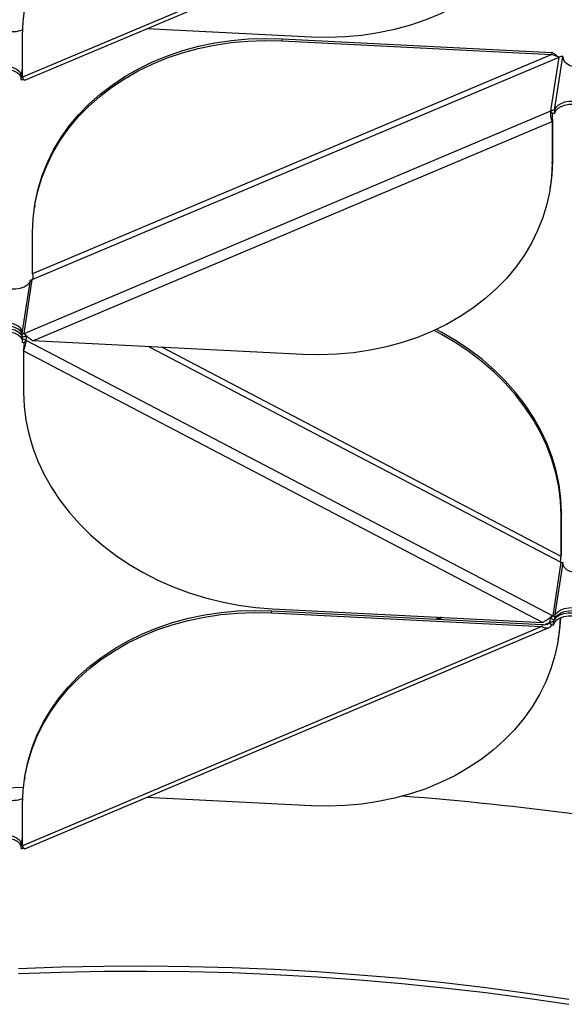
# Model space of a CAD drawing. Header units: millimetres. Extents: x 5 to 415, y 2 to 292.
# Tile 52 of 82: x 277 to 285, y 162 to 177. Entities that reach past the tile are written whole.
import ezdxf

# ---------------------------------------------------------------- set-up
doc = ezdxf.new("R2010")
doc.units = ezdxf.units.MM

msp = doc.modelspace()

# ---------------------------------------------------------------- linework, layer by layer
at = {"color": 7, "linetype": 'Continuous', "lineweight": 25}
for p, q in [((285.029, 180.0282), (276.7226, 176.5176)), ((276.7597, 176.4676), (285.1462, 180.0121)), ((281.3403, 177.1585), (278.7094, 177.2916)), ((276.7226, 176.5176), (276.7226, 177.1823)), ((280.8752, 177.1313), (280.87, 177.0968)), ((280.87, 177.0968), (285.1917, 176.8782)), ((280.8752, 177.1313), (285.1969, 176.9127)), ((285.1917, 176.8782), (285.1969, 176.9127)), ((276.88, 173.2765), (285.306, 176.8376)), ((285.1917, 176.8782), (276.8853, 173.3675)), ((285.175, 175.975), (285.306, 176.8376)), ((285.2348, 175.9851), (285.3657, 176.8477)), ((285.3657, 176.8253), (285.3657, 176.8477)), ((276.7032, 176.525), (276.7226, 176.6528)), ((276.7032, 176.476), (276.7032, 176.525)), ((276.7491, 172.4138), (285.175, 175.975)), ((285.2049, 175.9311), (285.175, 175.975)), ((285.2348, 175.9851), (285.2348, 175.9361)), ((276.888, 172.2948), (285.1944, 175.8055)), ((285.1996, 175.84), (285.1944, 175.8055)), ((285.1944, 175.8055), (285.1944, 175.1407)), ((285.1996, 175.84), (285.1996, 175.1752)), ((285.1944, 175.1407), (285.1996, 175.1752)), ((285.1644, 174.742), (285.1696, 174.7765)), ((276.9205, 174.4655), (276.9153, 174.431)), ((276.8853, 173.3675), (276.8853, 174.0323)), ((276.7491, 172.4138), (276.88, 173.2765)), ((276.8501, 173.2714), (276.8493, 173.2656)), ((276.7201, 172.4146), (276.8493, 173.2656)), ((276.7201, 172.4146), (276.7192, 172.4088)), ((276.7192, 172.3598), (276.7192, 172.4088)), ((276.7254, 172.3596), (276.7201, 172.3247)), ((276.7491, 172.4138), (276.7789, 172.3699)), ((276.7887, 172.3669), (276.7789, 172.3028)), ((276.7192, 172.3189), (276.7201, 172.3247)), ((276.7192, 172.3189), (276.7192, 172.2699)), ((276.7438, 172.1708), (276.7386, 172.1363)), ((276.7789, 172.3028), (276.7491, 172.2619)), ((276.7789, 172.3028), (285.2049, 167.889)), ((281.2097, 172.0762), (276.888, 172.2948)), ((278.7518, 172.2005), (285.3358, 168.7516)), ((285.3411, 168.8427), (278.9501, 172.1905)), ((276.7386, 172.1363), (285.045, 167.7851)), ((276.7386, 172.1363), (276.7386, 171.4715)), ((285.3463, 169.5419), (285.3411, 169.5074)), ((285.3411, 168.8427), (285.3411, 169.5074)), ((285.3463, 168.8772), (285.3463, 169.5419)), ((285.3411, 168.8427), (285.3463, 168.8772)), ((285.3358, 168.7516), (285.2049, 167.889)), ((285.3657, 168.7436), (285.2348, 167.8809)), ((285.3657, 168.7212), (285.3657, 168.7436)), ((280.7073, 167.9375), (280.7125, 167.972)), ((280.7073, 167.9375), (285.029, 167.7189)), ((280.7125, 167.972), (285.0342, 167.7534)), ((280.7233, 168.0038), (285.045, 167.7851)), ((283.4116, 167.8678), (283.3434, 167.8389)), ((283.4478, 167.8659), (283.3796, 167.8371)), ((285.0342, 167.7534), (285.029, 167.7189)), ((285.159, 167.7819), (285.0824, 167.7495)), ((285.159, 167.7819), (285.1689, 167.8469)), ((285.1889, 167.7379), (285.159, 167.7819)), ((285.175, 167.8481), (285.2049, 167.889)), ((285.2196, 167.7978), (285.2188, 167.792)), ((285.2188, 167.792), (285.2188, 167.743)), ((285.2196, 167.7978), (285.2249, 167.8328)), ((285.2196, 167.7978), (285.2327, 167.8321)), ((285.2196, 167.7488), (285.2196, 167.7978)), ((285.2348, 167.8809), (285.2348, 167.8319)), ((285.029, 167.7189), (276.7226, 164.2083)), ((276.7597, 164.1583), (285.1462, 167.7028)), ((285.2196, 167.7488), (285.2188, 167.743)), ((285.295, 167.515), (285.3003, 167.5495)), ((276.7578, 165.3063), (276.7526, 165.2718)), ((276.736, 165.14), (276.4535, 165.1298)), ((281.3403, 164.8492), (278.7094, 164.9823)), ((276.7226, 164.2083), (276.7226, 164.873)), ((276.7032, 164.2156), (276.7226, 164.3435)), ((276.7032, 164.1666), (276.7032, 164.2156))]:
    msp.add_line(p, q, dxfattribs=at)
at = {"color": 7, "linetype": 'Continuous', "lineweight": 25, "flags": 128}
for points in [[(276.7226, 177.1823), (276.7319, 177.4048), (276.7597, 177.6252), (276.8059, 177.8426), (276.8703, 178.0561), (276.9526, 178.2645), (277.0525, 178.4669), (277.1693, 178.6624), (277.3027, 178.85), (277.4519, 179.029), (277.6163, 179.1984), (277.7951, 179.3574), (277.9875, 179.5054), (278.1926, 179.6416), (278.4094, 179.7653), (278.6369, 179.8762), (278.8741, 179.9735), (279.1198, 180.0568), (279.3729, 180.1258), (279.6322, 180.1802), (279.8966, 180.2196), (280.1647, 180.2439), (280.4354, 180.253), (280.7073, 180.2469)], [(285.3245, 180.1668), (285.3158, 180.0007), (285.2879, 179.7802), (285.2417, 179.5628), (285.1773, 179.3494), (285.095, 179.141), (284.9952, 178.9385), (284.8783, 178.7431), (284.745, 178.5554), (284.5957, 178.3765), (284.4313, 178.2071), (284.2525, 178.048), (284.0601, 177.9001), (283.855, 177.7639), (283.6382, 177.6401), (283.4107, 177.5293), (283.1736, 177.432), (282.9279, 177.3486), (282.6747, 177.2796), (282.4154, 177.2253), (282.1511, 177.1858), (281.8829, 177.1615), (281.6123, 177.1524), (281.3403, 177.1585)], [(276.8853, 174.0323), (276.8945, 174.2547), (276.9224, 174.4751), (276.9686, 174.6926), (277.033, 174.906), (277.1153, 175.1144), (277.2151, 175.3168), (277.332, 175.5123), (277.4654, 175.7), (277.6146, 175.8789), (277.779, 176.0483), (277.9578, 176.2073), (278.1502, 176.3553), (278.3553, 176.4915), (278.5721, 176.6153), (278.7996, 176.7261), (279.0368, 176.8234), (279.2825, 176.9067), (279.5356, 176.9757), (279.7949, 177.0301), (280.0593, 177.0695), (280.3274, 177.0939), (280.5981, 177.103), (280.87, 177.0968)], [(276.9205, 174.4655), (276.9276, 174.5096), (276.9738, 174.7271), (277.0383, 174.9405), (277.1206, 175.1489), (277.2204, 175.3513), (277.3372, 175.5468), (277.4706, 175.7345), (277.6198, 175.9134), (277.7842, 176.0828), (277.963, 176.2418), (278.1554, 176.3898), (278.3605, 176.526), (278.5773, 176.6498), (278.8048, 176.7606), (279.042, 176.8579), (279.2877, 176.9412), (279.5408, 177.0103), (279.8002, 177.0646), (280.0645, 177.104), (280.3326, 177.1284), (280.6033, 177.1375), (280.8752, 177.1313)], [(285.3657, 176.8477), (285.37, 176.8065), (285.3925, 176.7674), (285.4317, 176.7329), (285.485, 176.7054), (285.529, 176.6913)], [(276.3109, 176.6796), (276.3789, 176.6923), (276.4502, 176.6945), (276.5202, 176.6859), (276.5839, 176.6673), (276.6372, 176.6398), (276.6764, 176.6053), (276.6989, 176.5662), (276.7032, 176.525)], [(276.3109, 176.6306), (276.3789, 176.6433), (276.4502, 176.6455), (276.5202, 176.6369), (276.5839, 176.6183), (276.6372, 176.5908), (276.6764, 176.5563), (276.6989, 176.5172), (276.7032, 176.4984)], [(285.6676, 176.098), (285.6045, 176.1173), (285.5349, 176.1266), (285.4635, 176.1252), (285.3951, 176.1133), (285.3343, 176.0915), (285.2853, 176.0615), (285.2514, 176.0252), (285.2348, 175.9851)], [(285.6676, 176.049), (285.6045, 176.0683), (285.5349, 176.0776), (285.4635, 176.0762), (285.3951, 176.0643), (285.3343, 176.0425), (285.2853, 176.0125), (285.2514, 175.9762), (285.2348, 175.9361)], [(285.1996, 175.1752), (285.1904, 174.9528), (285.1696, 174.7765)], [(285.1944, 175.1407), (285.1851, 174.9183), (285.1573, 174.6979), (285.1111, 174.4804), (285.0466, 174.267), (284.9643, 174.0586), (284.8645, 173.8562), (284.7477, 173.6607), (284.6143, 173.473), (284.4651, 173.2941), (284.3007, 173.1247), (284.1219, 172.9657), (283.9295, 172.8177), (283.7244, 172.6815), (283.5076, 172.5577), (283.2801, 172.4469), (283.0429, 172.3496), (282.7972, 172.2663), (282.5441, 172.1973), (282.2847, 172.1429), (282.0204, 172.1035), (281.7523, 172.0792), (281.4816, 172.07), (281.2097, 172.0762)], [(276.4535, 173.1402), (276.4747, 173.1347), (276.5447, 173.1246), (276.6168, 173.1254), (276.6861, 173.1369), (276.7478, 173.1585), (276.7977, 173.1886), (276.8323, 173.2251), (276.8493, 173.2656)], [(276.7201, 172.4146), (276.7156, 172.4561), (276.6925, 172.4956), (276.6524, 172.5302), (276.5982, 172.5577), (276.5334, 172.576), (276.4626, 172.584), (276.3906, 172.5811), (276.3225, 172.5674)], [(276.7192, 172.3933), (276.7156, 172.4071), (276.6925, 172.4466), (276.6524, 172.4812), (276.5982, 172.5087), (276.5334, 172.527), (276.4626, 172.535), (276.3906, 172.5321), (276.3225, 172.5185)], [(276.3225, 172.4776), (276.3906, 172.4912), (276.4626, 172.4941), (276.5334, 172.4861), (276.5982, 172.4678), (276.6524, 172.4404), (276.6925, 172.4057), (276.7156, 172.3663), (276.7201, 172.3247)], [(276.3225, 172.4286), (276.3906, 172.4422), (276.4626, 172.4451), (276.5334, 172.4372), (276.5982, 172.4188), (276.6524, 172.3914), (276.6925, 172.3567), (276.7156, 172.3173), (276.7192, 172.3034)], [(285.3411, 169.5074), (285.3318, 169.7308), (285.304, 169.9541), (285.2577, 170.1762), (285.1933, 170.3961), (285.111, 170.6128), (285.0112, 170.8254), (284.8943, 171.0327), (284.761, 171.2338), (284.6118, 171.4279), (284.4473, 171.6139), (284.2685, 171.791), (284.0761, 171.9585), (283.8711, 172.1154), (283.6543, 172.2611), (283.4268, 172.395), (283.3063, 172.4588)], [(285.3463, 169.5419), (285.337, 169.7653), (285.3092, 169.9886), (285.263, 170.2107), (285.1986, 170.4306), (285.1162, 170.6474), (285.0164, 170.8599), (284.8996, 171.0672), (284.7662, 171.2683), (284.617, 171.4624), (284.4526, 171.6484), (284.2738, 171.8255), (284.0814, 171.993), (283.8763, 172.1499), (283.6595, 172.2956), (283.432, 172.4295), (283.3443, 172.4764)], [(276.7386, 171.4715), (276.7479, 171.2482), (276.7757, 171.0249), (276.8219, 170.8028), (276.8864, 170.5829), (276.9687, 170.3661), (277.0685, 170.1536), (277.1853, 169.9463), (277.3187, 169.7451), (277.4679, 169.5511), (277.6323, 169.3651), (277.8111, 169.1879), (278.0035, 169.0205), (278.2086, 168.8636), (278.4254, 168.7178), (278.6529, 168.584), (278.8901, 168.4627), (279.1358, 168.3545), (279.3889, 168.2599), (279.6482, 168.1793), (279.9126, 168.1131), (280.1807, 168.0617), (280.4514, 168.0251), (280.7233, 168.0038)], [(285.6154, 168.5743), (285.5487, 168.5826), (285.485, 168.6013), (285.4317, 168.6287), (285.3925, 168.6632), (285.37, 168.7024), (285.3657, 168.7436)], [(276.7226, 164.873), (276.7319, 165.0954), (276.7597, 165.3158), (276.8059, 165.5333), (276.8703, 165.7467), (276.9526, 165.9551), (277.0525, 166.1575), (277.1693, 166.353), (277.3027, 166.5407), (277.4519, 166.7196), (277.6163, 166.889), (277.7951, 167.048), (277.9875, 167.196), (278.1926, 167.3322), (278.4094, 167.456), (278.6369, 167.5668), (278.8741, 167.6641), (279.1198, 167.7475), (279.3729, 167.8165), (279.6322, 167.8708), (279.8966, 167.9102), (280.1647, 167.9346), (280.4354, 167.9437), (280.7073, 167.9375)], [(276.7578, 165.3063), (276.7649, 165.3504), (276.8112, 165.5678), (276.8756, 165.7812), (276.9579, 165.9896), (277.0577, 166.192), (277.1746, 166.3875), (277.3079, 166.5752), (277.4571, 166.7541), (277.6215, 166.9235), (277.8004, 167.0826), (277.9927, 167.2305), (278.1978, 167.3667), (278.4146, 167.4905), (278.6421, 167.6013), (278.8793, 167.6986), (279.125, 167.782), (279.3781, 167.851), (279.6375, 167.9053), (279.9018, 167.9448), (280.1699, 167.9691), (280.4406, 167.9782), (280.7125, 167.972)], [(285.2348, 167.8809), (285.2514, 167.9211), (285.2853, 167.9573), (285.3343, 167.9874), (285.3951, 168.0091), (285.4635, 168.021), (285.5349, 168.0224), (285.6045, 168.0131), (285.6676, 167.9938)], [(285.2348, 167.8319), (285.2514, 167.8721), (285.2853, 167.9084), (285.3343, 167.9384), (285.3951, 167.9601), (285.4635, 167.972), (285.5349, 167.9734), (285.6045, 167.9641), (285.6676, 167.9448)], [(285.2359, 167.8371), (285.2366, 167.8382), (285.2712, 167.8748), (285.3211, 167.9049), (285.3828, 167.9264), (285.4521, 167.938), (285.5242, 167.9387), (285.5942, 167.9286), (285.6572, 167.9084)], [(285.3245, 167.8574), (285.3158, 167.6913), (285.2879, 167.4709), (285.2417, 167.2534), (285.1773, 167.04), (285.095, 166.8316), (284.9952, 166.6292), (284.8783, 166.4337), (284.745, 166.246), (284.5957, 166.0671), (284.4313, 165.8977), (284.2525, 165.7387), (284.0601, 165.5907), (283.855, 165.4545), (283.6382, 165.3307), (283.4107, 165.2199), (283.1736, 165.1226), (282.9279, 165.0393), (282.6747, 164.9703), (282.4154, 164.9159), (282.1511, 164.8765), (281.8829, 164.8522), (281.6123, 164.843), (281.3403, 164.8492)], [(285.2196, 167.7488), (285.2366, 167.7892), (285.2712, 167.8258), (285.3211, 167.8559), (285.3828, 167.8774), (285.4521, 167.889), (285.5242, 167.8897), (285.5942, 167.8796), (285.6572, 167.8594)], [(285.3288, 167.8593), (285.321, 167.7258), (285.3003, 167.5495)], [(276.3109, 164.3702), (276.3789, 164.3829), (276.4502, 164.3851), (276.5202, 164.3766), (276.5839, 164.3579), (276.6372, 164.3305), (276.6764, 164.296), (276.6989, 164.2568), (276.7032, 164.2156)], [(276.3109, 164.3212), (276.3789, 164.3339), (276.4502, 164.3361), (276.5202, 164.3276), (276.5839, 164.309), (276.6372, 164.2815), (276.6764, 164.247), (276.6989, 164.2078), (276.7032, 164.189)], [(276.6603, 162.2446), (277.3426, 162.268), (278.0257, 162.2811), (278.7091, 162.284), (279.3925, 162.2766), (280.0753, 162.259), (280.7571, 162.2311), (281.4374, 162.193), (282.1157, 162.1447), (282.7917, 162.0862), (283.4647, 162.0177), (284.1345, 161.939), (284.8005, 161.8504), (285.4623, 161.7518)], [(276.6603, 162.163), (277.3426, 162.1864), (278.0257, 162.1995), (278.7091, 162.2023), (279.3925, 162.1949), (280.0753, 162.1773), (280.7571, 162.1494), (281.4374, 162.1113), (282.1157, 162.063), (282.7917, 162.0046), (283.4647, 161.936), (284.1345, 161.8574), (284.8005, 161.7687), (285.4623, 161.6701)]]:
    msp.add_lwpolyline(points, dxfattribs=at)
at = {"color": 7, "linetype": 'Continuous', "lineweight": 25}
for centre, radius, start, end in [((276.5598, 177.6897), 0.4447, 256.17341, 291.69941), ((285.358, 176.7116), 0.1363, 86.75022, 112.43853), ((276.7069, 176.5952), 0.0703, 266.96687, 282.88587), ((276.7106, 176.6163), 0.1405, 266.96161, 283.3555), ((285.227, 175.849), 0.1363, 86.75022, 112.43853), ((285.2309, 175.868), 0.0682, 86.75022, 112.43853), ((276.854, 173.3395), 0.0682, 266.75022, 292.43853), ((276.723, 172.4768), 0.0682, 266.75022, 292.43853), ((276.7269, 172.4959), 0.1363, 266.75022, 292.43853), ((276.7121, 172.174), 0.1451, 62.56238, 87.19457), ((276.7156, 172.1975), 0.0726, 62.56238, 87.19457), ((285.3693, 168.816), 0.0726, 242.56238, 267.19457), ((285.211, 167.6558), 0.1363, 86.75022, 112.43853), ((285.2419, 167.9769), 0.1451, 242.56238, 267.19457), ((285.2383, 167.9534), 0.0726, 242.56238, 267.19457), ((285.2149, 167.6749), 0.0682, 86.75022, 112.43853), ((276.5598, 165.3804), 0.4447, 256.17341, 291.69941), ((278.6791, 112.7231), 52.4431, 82.3996, 85.48805), ((276.7069, 164.2859), 0.0703, 266.96687, 282.88587), ((276.7106, 164.307), 0.1405, 266.96161, 283.3555)]:
    msp.add_arc(centre, radius, start, end, dxfattribs=at)
for points, knots in [([(285.286, 176.8443), (285.2847, 176.8455), (285.2732, 176.8571), (285.2432, 176.8838), (285.2127, 176.9028), (285.1969, 176.9127)], [0, 0, 0, 0, 0.0547698, 0.5106701, 1, 1, 1, 1]), ([(285.306, 176.8376), (285.2965, 176.8405), (285.2776, 176.8461), (285.2398, 176.8633), (285.2096, 176.8739), (285.1934, 176.8778), (285.1917, 176.8782)], [0, 0, 0, 0, 0.3201967, 0.6410914, 0.961986, 1, 1, 1, 1]), ([(276.7591, 176.4692), (276.7581, 176.4685), (276.7552, 176.466), (276.7448, 176.4763), (276.7328, 176.4949), (276.7253, 176.5115), (276.7226, 176.5176)], [0, 0, 0, 0, 0.1590161, 0.4848879, 0.8107596, 1, 1, 1, 1]), ([(285.175, 175.975), (285.1723, 175.9652), (285.1669, 175.9456), (285.1679, 175.9062), (285.1746, 175.8649), (285.1845, 175.8301), (285.1918, 175.8121), (285.1944, 175.8055)], [0, 0, 0, 0, 0.21829734, 0.43660611, 0.65491491, 0.8732236, 1, 1, 1, 1]), ([(285.2049, 175.9311), (285.2023, 175.9254), (285.1973, 175.9141), (285.1946, 175.8918), (285.1951, 175.8686), (285.1974, 175.851), (285.1992, 175.8423), (285.1996, 175.84)], [0, 0, 0, 0, 0.2289275, 0.457855, 0.686699, 0.9155428, 1, 1, 1, 1]), ([(276.8853, 173.3675), (276.8865, 173.3609), (276.889, 173.3475), (276.8905, 173.3241), (276.8889, 173.3015), (276.8848, 173.2856), (276.881, 173.2784), (276.88, 173.2765)], [0, 0, 0, 0, 0.2289275, 0.457855, 0.686699, 0.9155428, 1, 1, 1, 1]), ([(276.888, 172.2948), (276.8731, 172.304), (276.8434, 172.3224), (276.8042, 172.3572), (276.7708, 172.3913), (276.7565, 172.4062), (276.7491, 172.4138)], [0, 0, 0, 0, 0.2453754, 0.4909149, 0.7364551, 1, 1, 1, 1]), ([(276.7991, 172.3632), (276.7931, 172.3656), (276.7858, 172.3685), (276.78, 172.3697), (276.7789, 172.3699)], [0, 0, 0, 0, 0.8233699, 1, 1, 1, 1]), ([(276.7386, 172.1363), (276.7434, 172.1476), (276.7529, 172.1701), (276.7664, 172.2107), (276.7761, 172.2506), (276.7802, 172.2821), (276.7793, 172.2972), (276.7789, 172.3028)], [0, 0, 0, 0, 0.2182973, 0.4366061, 0.6549149, 0.8732236, 1, 1, 1, 1]), ([(276.7438, 172.1708), (276.7452, 172.1773), (276.7479, 172.1904), (276.7515, 172.2135), (276.7529, 172.2362), (276.7517, 172.2523), (276.7496, 172.2598), (276.7491, 172.2619)], [0, 0, 0, 0, 0.2289275, 0.457855, 0.686699, 0.9155428, 1, 1, 1, 1]), ([(285.3358, 168.7516), (285.3346, 168.7575), (285.332, 168.7692), (285.3326, 168.7916), (285.3355, 168.8146), (285.3388, 168.8319), (285.3406, 168.8404), (285.3411, 168.8427)], [0, 0, 0, 0, 0.2289275, 0.457855, 0.686699, 0.9155428, 1, 1, 1, 1]), ([(285.0342, 167.7534), (285.0489, 167.7509), (285.0784, 167.746), (285.1203, 167.7543), (285.146, 167.7699), (285.1577, 167.7807), (285.159, 167.7819)], [0, 0, 0, 0, 0.32019668, 0.6410914, 0.96198601, 1, 1, 1, 1]), ([(285.2049, 167.889), (285.1953, 167.8828), (285.1762, 167.8704), (285.1375, 167.8411), (285.0928, 167.8096), (285.0613, 167.7935), (285.045, 167.7851)], [0, 0, 0, 0, 0.2453754, 0.4909149, 0.7364551, 1, 1, 1, 1]), ([(285.175, 167.8481), (285.1642, 167.8466), (285.1524, 167.8449), (285.1372, 167.8406), (285.1358, 167.8402)], [0, 0, 0, 0, 0.9055974, 1, 1, 1, 1]), ([(285.029, 167.7189), (285.0441, 167.7117), (285.0745, 167.6973), (285.1183, 167.6933), (285.1586, 167.7045), (285.1785, 167.7265), (285.1889, 167.7379)], [0, 0, 0, 0, 0.2453754, 0.4909149, 0.7364551, 1, 1, 1, 1]), ([(276.7591, 164.1599), (276.7581, 164.1591), (276.7552, 164.1567), (276.7448, 164.1669), (276.7328, 164.1856), (276.7253, 164.2022), (276.7226, 164.2083)], [0, 0, 0, 0, 0.1590161, 0.4848879, 0.8107596, 1, 1, 1, 1])]:
    msp.add_open_spline(points, degree=3, knots=knots, dxfattribs=at)

doc.saveas('drawing.dxf')
